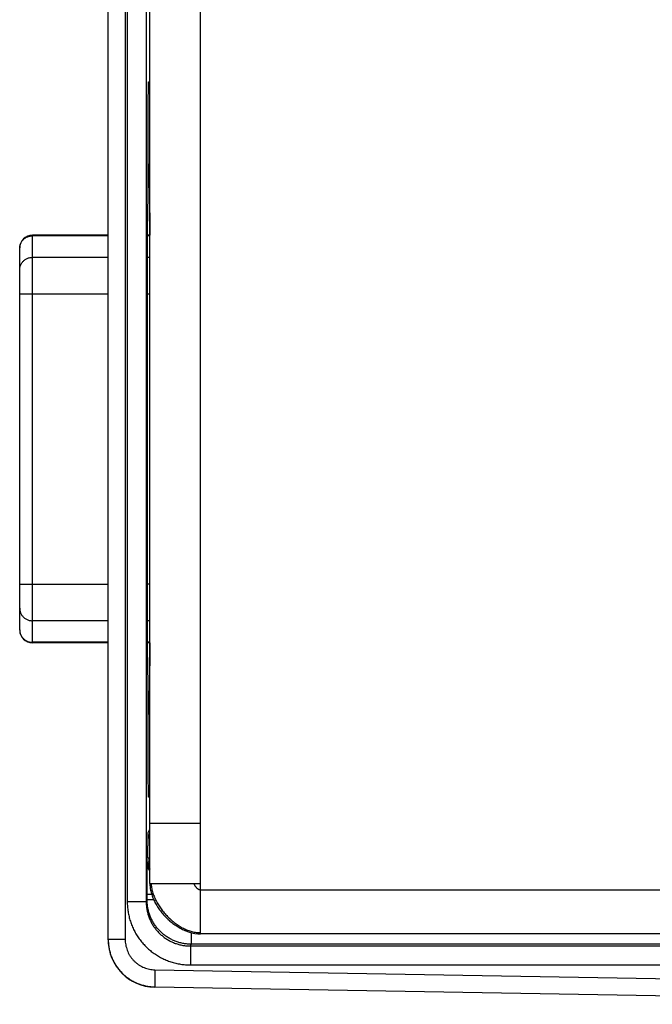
# Model space of a CAD drawing. Header units: inches. Extents: x 0.2 to 16.8, y 0.1 to 10.8.
# Tile 2 of 22: x 1.7 to 2.7, y 2.8 to 4.4. Entities that reach past the tile are written whole.
import ezdxf

# ---------------------------------------------------------------- set-up
doc = ezdxf.new("R2010")
doc.units = ezdxf.units.IN
doc.header["$LTSCALE"] = 0.935
doc.header["$MEASUREMENT"] = 0
doc.layers.get('0').update_dxf_attribs({"linetype": 'CONTINUOUS'})

msp = doc.modelspace()

# ---------------------------------------------------------------- linework, layer by layer
at = {"color": 7, "linetype": 'Continuous'}
for p, q in [((1.8846, 2.9312), (1.8846, 5.8428)), ((1.9116, 5.8422), (1.9116, 2.9317)), ((2.0306, 2.9405), (2.0306, 5.8335)), ((1.9148, 5.7825), (1.9148, 2.9914)), ((1.9448, 5.7825), (1.9448, 2.9914)), ((1.9506, 3.0205), (1.9506, 5.7535)), ((1.9506, 4.2711), (1.9482, 4.2731)), ((1.9481, 4.1158), (1.9481, 4.1716)), ((1.9506, 4.1588), (1.9481, 4.1567)), ((1.9491, 4.1576), (1.9491, 4.1409)), ((1.9491, 4.1409), (1.9481, 4.1409)), ((1.9493, 4.1279), (1.9481, 4.1279)), ((1.9493, 4.1279), (1.9493, 4.128)), ((1.9477, 4.0963), (1.948, 4.103)), ((1.7646, 3.4011), (1.7646, 4.0459)), ((1.8846, 4.0459), (1.7646, 4.0459)), ((1.8846, 4.045), (1.7646, 4.045)), ((1.9506, 4.0459), (1.9469, 4.0459)), ((1.9506, 4.045), (1.9469, 4.045)), ((1.7446, 3.4211), (1.7446, 4.0258)), ((1.8846, 4.0109), (1.7646, 4.0109)), ((1.9506, 4.0109), (1.9468, 4.0109)), ((1.9467, 3.4826), (1.9467, 3.9634)), ((1.8846, 3.9528), (1.7446, 3.9528)), ((1.9506, 3.9528), (1.9467, 3.9528)), ((1.7446, 3.4941), (1.8846, 3.4941)), ((1.9506, 3.4941), (1.9467, 3.4941)), ((1.8846, 3.436), (1.7646, 3.436)), ((1.9506, 3.436), (1.9468, 3.436)), ((1.8846, 3.402), (1.7646, 3.402)), ((1.8846, 3.4011), (1.7646, 3.4011)), ((1.9506, 3.402), (1.9469, 3.402)), ((1.9506, 3.4011), (1.9469, 3.4011)), ((1.948, 3.343), (1.9477, 3.3496)), ((1.9481, 3.2743), (1.9481, 3.3302)), ((1.9481, 3.318), (1.9493, 3.318)), ((1.9481, 3.305), (1.9491, 3.305)), ((1.9491, 3.305), (1.9491, 3.2883)), ((1.9493, 3.3179), (1.9493, 3.318)), ((1.9506, 3.2871), (1.9481, 3.2892)), ((1.9506, 3.1748), (1.9482, 3.1728)), ((1.9479, 3.1008), (1.9506, 3.106)), ((1.9506, 3.1155), (2.0306, 3.1155)), ((1.9467, 3.0529), (1.9476, 3.0547)), ((1.9476, 3.0608), (1.9476, 3.0547)), ((1.9476, 3.0608), (1.9506, 3.0608)), ((1.9476, 3.0547), (1.9506, 3.0547)), ((1.9506, 3.0205), (2.0306, 3.0205)), ((2.0306, 3.0105), (4.0046, 3.0105)), ((1.9448, 2.9914), (1.9148, 2.9914)), ((1.9448, 2.9914), (1.9462, 2.9942)), ((1.9535, 3.0029), (1.9462, 3.0029)), ((1.9462, 2.9942), (1.9462, 3.0029)), ((1.9568, 2.9942), (1.9462, 2.9942)), ((1.9116, 2.9317), (1.8846, 2.9317)), ((2.0162, 2.9424), (2.0162, 2.9242)), ((3.9256, 2.9405), (2.0306, 2.9405)), ((2.0148, 2.9214), (2.0162, 2.9242)), ((2.0148, 2.9214), (3.563, 2.9214)), ((2.0148, 2.9214), (2.0148, 2.8914)), ((3.899, 2.9242), (2.0162, 2.9242)), ((1.9587, 2.8837), (1.9583, 2.8567)), ((1.9587, 2.8837), (3.5584, 2.8558)), ((2.0148, 2.8914), (3.563, 2.8914)), ((1.9583, 2.8567), (3.5078, 2.8297)), ((1.9583, 2.8562), (1.9583, 2.8567)), ((3.5078, 2.8291), (1.9583, 2.8562))]:
    msp.add_line(p, q, dxfattribs=at)
msp.add_lwpolyline([(2.0073, 2.9454), (2.0116, 2.9438), (2.0167, 2.9423), (2.0216, 2.9412), (2.0265, 2.9406), (2.0306, 2.9405)], dxfattribs=at)
for centre, radius, start, end in [((1.7646, 4.0259), 0.02, 90, 180), ((1.7646, 3.4211), 0.02, 180, 270), ((1.9596, 2.9312), 0.075, 180, 269)]:
    msp.add_arc(centre, radius, start, end, dxfattribs=at)
for points, knots in [([(1.9481, 4.1716), (1.9481, 4.1734), (1.9481, 4.177), (1.948, 4.1826), (1.948, 4.1884), (1.948, 4.1945), (1.948, 4.2006), (1.948, 4.2069), (1.948, 4.2133), (1.948, 4.2196), (1.948, 4.2259), (1.948, 4.2322), (1.948, 4.2383), (1.948, 4.2442), (1.948, 4.25), (1.9481, 4.2554), (1.9481, 4.2606), (1.9481, 4.2654), (1.9482, 4.2699), (1.9482, 4.2739), (1.9483, 4.2775), (1.9483, 4.2807), (1.9484, 4.2833), (1.9484, 4.2854), (1.9484, 4.2872), (1.9487, 4.288), (1.9484, 4.2889), (1.9486, 4.2889), (1.9486, 4.2889)], [0, 0, 0, 0, 0.0053189, 0.0109322, 0.0167777, 0.0228123, 0.0290158, 0.0353209, 0.0416716, 0.0480526, 0.054398, 0.0606448, 0.0667787, 0.0727422, 0.0784719, 0.083951, 0.0891356, 0.0939686, 0.0984293, 0.1024899, 0.1061048, 0.1092523, 0.1119187, 0.1140736, 0.1157014, 0.1167973, 0.1173489, 0.1173767, 0.1173767, 0.1173767, 0.1173767]), ([(1.9486, 4.2889), (1.9486, 4.2889), (1.9488, 4.2889), (1.9486, 4.288), (1.9488, 4.2872), (1.9488, 4.2854), (1.9489, 4.2833), (1.9489, 4.2807), (1.949, 4.2775), (1.949, 4.2747), (1.949, 4.273), (1.949, 4.2724)], [0, 0, 0, 0, 0.00002784, 0.00057938, 0.00167534, 0.00330313, 0.005458, 0.00812442, 0.01127186, 0.01488684, 0.01655254, 0.01655254, 0.01655254, 0.01655254]), ([(1.9491, 4.1409), (1.9491, 4.1404), (1.9491, 4.1393), (1.9491, 4.1377), (1.9491, 4.1361), (1.9492, 4.1346), (1.9492, 4.1332), (1.9492, 4.132), (1.9492, 4.1309), (1.9492, 4.1299), (1.9492, 4.1292), (1.9492, 4.1285), (1.9493, 4.1283), (1.9492, 4.1279), (1.9492, 4.1279)], [0, 0, 0, 0, 0.00165447, 0.00328108, 0.00485592, 0.00635048, 0.00774215, 0.00900863, 0.01012761, 0.0110829, 0.01185752, 0.01243935, 0.01281941, 0.0129943, 0.0129943, 0.0129943, 0.0129943]), ([(1.9493, 4.128), (1.9493, 4.1282), (1.9492, 4.1286), (1.9494, 4.1285), (1.9494, 4.1285)], [0, 0, 0, 0, 0.0005119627, 0.0005147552, 0.0005147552, 0.0005147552, 0.0005147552]), ([(1.9494, 4.1285), (1.9494, 4.1284), (1.9494, 4.1282), (1.9495, 4.1281), (1.9495, 4.128)], [0, 0, 0, 0, 0.0002120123, 0.0005528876, 0.0005528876, 0.0005528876, 0.0005528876]), ([(1.948, 4.103), (1.948, 4.1031), (1.948, 4.1034), (1.948, 4.104), (1.948, 4.1048), (1.9481, 4.1057), (1.9481, 4.1068), (1.9481, 4.1081), (1.9481, 4.1095), (1.9481, 4.1109), (1.9481, 4.1125), (1.9481, 4.1141), (1.9481, 4.1152), (1.9481, 4.1158)], [0, 0, 0, 0, 0.0003886, 0.00097861, 0.00175584, 0.00271293, 0.00383378, 0.00509368, 0.00648316, 0.00797306, 0.00953627, 0.01115899, 0.01280321, 0.01280321, 0.01280321, 0.01280321]), ([(1.9495, 4.128), (1.9495, 4.1278), (1.9495, 4.127), (1.9496, 4.1256), (1.9497, 4.1233), (1.9498, 4.1203), (1.9499, 4.1167), (1.9499, 4.1125), (1.95, 4.1076), (1.9501, 4.1021), (1.9501, 4.0961), (1.9502, 4.0896), (1.9503, 4.0825), (1.9503, 4.075), (1.9504, 4.067), (1.9504, 4.0587), (1.9504, 4.0516), (1.9504, 4.0473), (1.9505, 4.0459)], [0, 0, 0, 0, 0.0005645, 0.00216083, 0.00444342, 0.00740292, 0.01102084, 0.0152828, 0.02016116, 0.0256373, 0.0316749, 0.03825143, 0.04532304, 0.05286334, 0.0608223, 0.06916951, 0.07785078, 0.0821165, 0.0821165, 0.0821165, 0.0821165]), ([(1.9467, 3.9634), (1.9467, 3.9667), (1.9467, 3.9732), (1.9467, 3.9831), (1.9467, 3.9928), (1.9467, 4.0024), (1.9468, 4.0118), (1.9468, 4.0209), (1.9468, 4.0297), (1.9469, 4.0381), (1.9469, 4.0461), (1.947, 4.0537), (1.9471, 4.0608), (1.9471, 4.0674), (1.9472, 4.0734), (1.9473, 4.0788), (1.9473, 4.0836), (1.9474, 4.0877), (1.9475, 4.0912), (1.9476, 4.094), (1.9476, 4.0956), (1.9477, 4.0963)], [0, 0, 0, 0, 0.009906, 0.0197742, 0.0295245, 0.0391073, 0.0484972, 0.0576188, 0.0664165, 0.0748732, 0.0829234, 0.0905118, 0.0976257, 0.1042136, 0.1102267, 0.1156539, 0.1204597, 0.1246068, 0.1280855, 0.1308761, 0.1329565, 0.1329565, 0.1329565, 0.1329565]), ([(1.7446, 4.0259), (1.7446, 4.0264), (1.7447, 4.0278), (1.7451, 4.03), (1.7458, 4.0323), (1.7468, 4.0344), (1.7481, 4.0365), (1.7496, 4.0384), (1.7513, 4.04), (1.7532, 4.0415), (1.7553, 4.0427), (1.7575, 4.0437), (1.7598, 4.0444), (1.7622, 4.0449), (1.7638, 4.045), (1.7646, 4.045)], [0, 0, 0, 0, 0.00178829, 0.00416794, 0.00654965, 0.00893432, 0.01132265, 0.01371512, 0.01611198, 0.01851323, 0.02091861, 0.02332761, 0.02573952, 0.02815348, 0.03056848, 0.03056848, 0.03056848, 0.03056848]), ([(1.7446, 3.9912), (1.7446, 3.992), (1.7447, 3.9936), (1.7451, 3.996), (1.7458, 3.9982), (1.7468, 4.0004), (1.7481, 4.0024), (1.7496, 4.0043), (1.7513, 4.006), (1.7532, 4.0075), (1.7553, 4.0087), (1.7575, 4.0097), (1.7598, 4.0104), (1.7622, 4.0108), (1.7638, 4.0109), (1.7646, 4.0109)], [0, 0, 0, 0, 0.00237858, 0.00475823, 0.00713995, 0.00952462, 0.01191294, 0.01430541, 0.01670228, 0.01910353, 0.0215089, 0.0239179, 0.02632982, 0.02874377, 0.03115878, 0.03115878, 0.03115878, 0.03115878]), ([(1.9477, 3.3496), (1.9476, 3.3503), (1.9476, 3.3519), (1.9475, 3.3547), (1.9474, 3.3582), (1.9473, 3.3623), (1.9473, 3.3671), (1.9472, 3.3725), (1.9471, 3.3785), (1.9471, 3.3851), (1.947, 3.3922), (1.9469, 3.3998), (1.9469, 3.4078), (1.9468, 3.4163), (1.9468, 3.425), (1.9468, 3.4341), (1.9467, 3.4435), (1.9467, 3.4531), (1.9467, 3.4628), (1.9467, 3.4727), (1.9467, 3.4793), (1.9467, 3.4826)], [0, 0, 0, 0, 0.0020804, 0.0048709, 0.0083497, 0.0124968, 0.0173025, 0.0227297, 0.0287428, 0.0353307, 0.0424447, 0.0500331, 0.0580833, 0.06654, 0.0753377, 0.0844592, 0.0938491, 0.103432, 0.1131823, 0.1230504, 0.1329565, 0.1329565, 0.1329565, 0.1329565]), ([(1.7446, 3.4557), (1.7446, 3.4549), (1.7447, 3.4533), (1.7451, 3.451), (1.7458, 3.4487), (1.7468, 3.4465), (1.7481, 3.4445), (1.7496, 3.4426), (1.7513, 3.4409), (1.7532, 3.4394), (1.7553, 3.4382), (1.7575, 3.4372), (1.7598, 3.4365), (1.7622, 3.4361), (1.7638, 3.436), (1.7646, 3.436)], [0, 0, 0, 0, 0.00237858, 0.00475823, 0.00713995, 0.00952462, 0.01191294, 0.01430541, 0.01670228, 0.01910353, 0.0215089, 0.0239179, 0.02632982, 0.02874377, 0.03115878, 0.03115878, 0.03115878, 0.03115878]), ([(1.7446, 3.4211), (1.7446, 3.4205), (1.7447, 3.4191), (1.7451, 3.4169), (1.7458, 3.4146), (1.7468, 3.4125), (1.7481, 3.4104), (1.7496, 3.4086), (1.7513, 3.4069), (1.7532, 3.4054), (1.7553, 3.4042), (1.7575, 3.4032), (1.7598, 3.4025), (1.7622, 3.4021), (1.7638, 3.402), (1.7646, 3.402)], [0, 0, 0, 0, 0.00178829, 0.00416793, 0.00654965, 0.00893432, 0.01132265, 0.01371512, 0.01611198, 0.01851323, 0.02091861, 0.0233276, 0.02573952, 0.02815348, 0.03056848, 0.03056848, 0.03056848, 0.03056848]), ([(1.9505, 3.4011), (1.9505, 3.3993), (1.9504, 3.3947), (1.9504, 3.3872), (1.9504, 3.3789), (1.9503, 3.3709), (1.9503, 3.3634), (1.9502, 3.3564), (1.9501, 3.3498), (1.9501, 3.3438), (1.95, 3.3383), (1.9499, 3.3334), (1.9499, 3.3292), (1.9498, 3.3256), (1.9497, 3.3226), (1.9496, 3.3203), (1.9495, 3.3188), (1.9495, 3.3179), (1.9494, 3.3176)], [0, 0, 0, 0, 0.00526573, 0.013947, 0.02229421, 0.03025317, 0.03779347, 0.04486508, 0.05144161, 0.05747921, 0.06295535, 0.06783371, 0.07209567, 0.0757136, 0.07867309, 0.08095568, 0.08255201, 0.08345356, 0.08345356, 0.08345356, 0.08345356]), ([(1.9481, 3.3302), (1.9481, 3.3307), (1.9481, 3.3318), (1.9481, 3.3334), (1.9481, 3.335), (1.9481, 3.3364), (1.9481, 3.3378), (1.9481, 3.3391), (1.9481, 3.3402), (1.948, 3.3411), (1.948, 3.3419), (1.948, 3.3425), (1.948, 3.3428), (1.948, 3.343)], [0, 0, 0, 0, 0.00164422, 0.00326694, 0.00483015, 0.00632005, 0.00770953, 0.00896943, 0.01009028, 0.01104737, 0.0118246, 0.01241461, 0.01280321, 0.01280321, 0.01280321, 0.01280321]), ([(1.9492, 3.318), (1.9492, 3.318), (1.9493, 3.3176), (1.9492, 3.3174), (1.9492, 3.3167), (1.9492, 3.316), (1.9492, 3.315), (1.9492, 3.3139), (1.9492, 3.3127), (1.9492, 3.3113), (1.9491, 3.3098), (1.9491, 3.3082), (1.9491, 3.3066), (1.9491, 3.3055), (1.9491, 3.305)], [0, 0, 0, 0, 0.00017488, 0.00055494, 0.00113678, 0.00191139, 0.00286668, 0.00398567, 0.00525215, 0.00664381, 0.00813838, 0.00971321, 0.01133982, 0.0129943, 0.0129943, 0.0129943, 0.0129943]), ([(1.9494, 3.3174), (1.9494, 3.3174), (1.9492, 3.3173), (1.9493, 3.3178), (1.9493, 3.3179)], [0, 0, 0, 0, 0.0000027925, 0.0005147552, 0.0005147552, 0.0005147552, 0.0005147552]), ([(1.9486, 3.157), (1.9486, 3.157), (1.9484, 3.157), (1.9487, 3.1579), (1.9484, 3.1587), (1.9484, 3.1605), (1.9484, 3.1626), (1.9483, 3.1652), (1.9483, 3.1684), (1.9482, 3.172), (1.9482, 3.176), (1.9481, 3.1805), (1.9481, 3.1853), (1.9481, 3.1905), (1.948, 3.1959), (1.948, 3.2017), (1.948, 3.2076), (1.948, 3.2137), (1.948, 3.22), (1.948, 3.2263), (1.948, 3.2326), (1.948, 3.239), (1.948, 3.2453), (1.948, 3.2515), (1.948, 3.2575), (1.948, 3.2633), (1.9481, 3.2689), (1.9481, 3.2726), (1.9481, 3.2743)], [0, 0, 0, 0, 0.0000278, 0.0005794, 0.0016753, 0.0033031, 0.005458, 0.0081244, 0.0112719, 0.0148868, 0.0189474, 0.0234081, 0.0282411, 0.0334257, 0.0389048, 0.0446345, 0.050598, 0.0567319, 0.0629787, 0.0693241, 0.0757051, 0.0820558, 0.0883609, 0.0945645, 0.1005991, 0.1064445, 0.1120578, 0.1173767, 0.1173767, 0.1173767, 0.1173767]), ([(1.949, 3.1735), (1.949, 3.173), (1.949, 3.1712), (1.949, 3.1684), (1.9489, 3.1652), (1.9489, 3.1626), (1.9488, 3.1605), (1.9488, 3.1587), (1.9486, 3.1579), (1.9488, 3.157), (1.9486, 3.157), (1.9486, 3.157)], [0, 0, 0, 0, 0.00166569, 0.00528068, 0.00842811, 0.01109454, 0.0132494, 0.0148772, 0.01597316, 0.0165247, 0.01655254, 0.01655254, 0.01655254, 0.01655254]), ([(1.9476, 3.0608), (1.9476, 3.0621), (1.9476, 3.0647), (1.9476, 3.0685), (1.9476, 3.0722), (1.9476, 3.0759), (1.9476, 3.0794), (1.9477, 3.0827), (1.9477, 3.0859), (1.9477, 3.0887), (1.9477, 3.0914), (1.9478, 3.0937), (1.9478, 3.0957), (1.9478, 3.0974), (1.9479, 3.0988), (1.9479, 3.0998), (1.9479, 3.1004), (1.9479, 3.1007), (1.9479, 3.1008)], [0, 0, 0, 0, 0.00385699, 0.00769724, 0.01147251, 0.01513664, 0.01865478, 0.02199842, 0.0251353, 0.02803462, 0.03066951, 0.03301608, 0.03505066, 0.03675449, 0.03811316, 0.0391132, 0.03974278, 0.03999893, 0.03999893, 0.03999893, 0.03999893]), ([(1.9505, 3.091), (1.9503, 3.0913), (1.9498, 3.0924), (1.949, 3.0942), (1.9484, 3.0963), (1.948, 3.0986), (1.9479, 3.1), (1.9479, 3.1008)], [0, 0, 0, 0, 0.00131735, 0.00355977, 0.00580215, 0.00804447, 0.01028675, 0.01028675, 0.01028675, 0.01028675]), ([(1.9476, 3.0547), (1.9476, 3.0538), (1.9477, 3.0519), (1.9482, 3.0492), (1.949, 3.0465), (1.9498, 3.0444), (1.9504, 3.0433), (1.9505, 3.043)], [0, 0, 0, 0, 0.00280324, 0.00560623, 0.00840912, 0.01121204, 0.01221472, 0.01221472, 0.01221472, 0.01221472]), ([(1.9462, 3.0029), (1.9462, 3.0044), (1.9462, 3.0074), (1.9463, 3.0119), (1.9463, 3.0164), (1.9463, 3.0207), (1.9463, 3.0249), (1.9463, 3.0289), (1.9463, 3.0326), (1.9464, 3.0362), (1.9464, 3.0394), (1.9464, 3.0424), (1.9464, 3.045), (1.9465, 3.0473), (1.9465, 3.0491), (1.9466, 3.0507), (1.9466, 3.0518), (1.9466, 3.0525), (1.9466, 3.0528), (1.9467, 3.0529)], [0, 0, 0, 0, 0.00453256, 0.00905362, 0.01351276, 0.01785995, 0.02205109, 0.02605459, 0.02984221, 0.0333819, 0.03664294, 0.03959737, 0.04221925, 0.04448845, 0.04638732, 0.04790044, 0.04901168, 0.04971127, 0.04999872, 0.04999872, 0.04999872, 0.04999872]), ([(1.9506, 3.0395), (1.9505, 3.0395), (1.95, 3.0403), (1.9491, 3.042), (1.948, 3.0446), (1.9473, 3.0473), (1.9468, 3.0501), (1.9467, 3.0519), (1.9467, 3.0529)], [0, 0, 0, 0, 0.00010483, 0.00290792, 0.00571094, 0.0085139, 0.01131681, 0.01411966, 0.01411966, 0.01411966, 0.01411966]), ([(1.9506, 3.0205), (1.9506, 3.0193), (1.9507, 3.0169), (1.951, 3.0133), (1.9516, 3.0098), (1.9524, 3.0062), (1.9535, 3.0026), (1.9547, 2.9991), (1.9561, 2.9956), (1.9578, 2.9921), (1.9596, 2.9886), (1.9615, 2.9852), (1.9637, 2.9819), (1.966, 2.9786), (1.9684, 2.9754), (1.971, 2.9723), (1.9736, 2.9693), (1.9765, 2.9664), (1.9794, 2.9635), (1.9824, 2.9608), (1.9855, 2.9583), (1.9887, 2.9558), (1.992, 2.9536), (1.9953, 2.9514), (1.9987, 2.9495), (2.0022, 2.9477), (2.0051, 2.9463), (2.0068, 2.9456), (2.0073, 2.9454)], [0, 0, 0, 0, 0.00353686, 0.0071099, 0.01072482, 0.01438541, 0.01809371, 0.02185028, 0.02565433, 0.02950396, 0.03339627, 0.03732755, 0.0412934, 0.04528887, 0.04930854, 0.05334666, 0.05739723, 0.06145405, 0.06551087, 0.06956144, 0.07359956, 0.07761923, 0.0816147, 0.08558055, 0.08951183, 0.09340414, 0.09725377, 0.09897824, 0.09897824, 0.09897824, 0.09897824]), ([(1.9526, 3.0205), (1.9527, 3.0193), (1.9528, 3.0171), (1.9533, 3.0137), (1.9539, 3.0103), (1.9548, 3.0069), (1.9559, 3.0035), (1.9572, 3.0001), (1.9586, 2.9967), (1.9603, 2.9933), (1.9621, 2.9899), (1.9641, 2.9866), (1.9662, 2.9833), (1.9684, 2.9801), (1.9708, 2.9769), (1.9734, 2.9739), (1.976, 2.9709), (1.9787, 2.968), (1.9816, 2.9652), (1.9845, 2.9625), (1.9876, 2.96), (1.9907, 2.9576), (1.9938, 2.9553), (1.997, 2.9532), (2.0003, 2.9512), (2.0036, 2.9494), (2.007, 2.9478), (2.0103, 2.9464), (2.0137, 2.9452), (2.0171, 2.9442), (2.0205, 2.9435), (2.0239, 2.9429), (2.0272, 2.9426), (2.0295, 2.9426), (2.0306, 2.9426)], [0, 0, 0, 0, 0.0033364, 0.0067333, 0.0101939, 0.0137198, 0.0173104, 0.0209639, 0.0246774, 0.0284465, 0.0322664, 0.0361312, 0.0400348, 0.0439705, 0.047931, 0.0519092, 0.0558976, 0.0598885, 0.0638745, 0.0678481, 0.071802, 0.0757293, 0.0796232, 0.0834775, 0.0872867, 0.0910458, 0.0947508, 0.0983986, 0.1019876, 0.1055172, 0.108989, 0.1124062, 0.1157743, 0.1191012, 0.1191012, 0.1191012, 0.1191012]), ([(2.0201, 3.0205), (2.0202, 3.0202), (2.0204, 3.0196), (2.0208, 3.0188), (2.0212, 3.0179), (2.0217, 3.0171), (2.0222, 3.0162), (2.0228, 3.0154), (2.0234, 3.0146), (2.0241, 3.0139), (2.0248, 3.0131), (2.0256, 3.0125), (2.0264, 3.0119), (2.0272, 3.0114), (2.028, 3.011), (2.0289, 3.0107), (2.0296, 3.0105), (2.0301, 3.0105), (2.0304, 3.0105), (2.0306, 3.0105)], [0, 0, 0, 0, 0.00085793, 0.00176536, 0.00271422, 0.00369594, 0.00470173, 0.00572275, 0.00675033, 0.00777614, 0.0087924, 0.00979208, 0.0107693, 0.01171968, 0.01264092, 0.0135335, 0.01440154, 0.01482915, 0.01525426, 0.01525426, 0.01525426, 0.01525426]), ([(1.9148, 2.9914), (1.9148, 2.9888), (1.915, 2.9836), (1.9159, 2.9758), (1.9175, 2.968), (1.9196, 2.9605), (1.9223, 2.9531), (1.9256, 2.9459), (1.9295, 2.9391), (1.9338, 2.9325), (1.9387, 2.9264), (1.944, 2.9206), (1.9498, 2.9152), (1.956, 2.9104), (1.9625, 2.906), (1.9694, 2.9022), (1.9765, 2.8989), (1.9839, 2.8961), (1.9915, 2.894), (1.9992, 2.8925), (2.007, 2.8916), (2.0122, 2.8914), (2.0148, 2.8914)], [0, 0, 0, 0, 0.0077966, 0.015635, 0.0234996, 0.0313743, 0.0392433, 0.0471006, 0.0549528, 0.0628069, 0.0706641, 0.0785229, 0.0863815, 0.0942383, 0.1020917, 0.109943, 0.1177989, 0.1256662, 0.1335389, 0.1414011, 0.1492369, 0.157031, 0.157031, 0.157031, 0.157031]), ([(1.9448, 2.9914), (1.9448, 2.9893), (1.945, 2.9853), (1.9458, 2.9792), (1.9471, 2.9732), (1.949, 2.9674), (1.9513, 2.9617), (1.9541, 2.9563), (1.9574, 2.9512), (1.9611, 2.9463), (1.9653, 2.9418), (1.9698, 2.9377), (1.9746, 2.9339), (1.9798, 2.9307), (1.9852, 2.9278), (1.9908, 2.9255), (1.9967, 2.9237), (2.0026, 2.9223), (2.0087, 2.9215), (2.0128, 2.9214), (2.0148, 2.9214)], [0, 0, 0, 0, 0.0061093, 0.0122181, 0.0183265, 0.0244346, 0.0305423, 0.0366494, 0.0427562, 0.0488625, 0.0549686, 0.0610744, 0.06718, 0.0732855, 0.0793909, 0.0854964, 0.091602, 0.0977076, 0.1038135, 0.1099197, 0.1099197, 0.1099197, 0.1099197]), ([(2.0162, 2.9242), (2.0142, 2.9242), (2.0101, 2.9244), (2.0041, 2.9252), (1.9981, 2.9265), (1.9923, 2.9283), (1.9866, 2.9307), (1.9812, 2.9335), (1.976, 2.9368), (1.9712, 2.9405), (1.9667, 2.9446), (1.9626, 2.9491), (1.9589, 2.954), (1.9556, 2.9591), (1.9527, 2.9646), (1.9504, 2.9702), (1.9486, 2.976), (1.9472, 2.982), (1.9464, 2.9881), (1.9462, 2.9922), (1.9462, 2.9942)], [0, 0, 0, 0, 0.0061084, 0.0122191, 0.0183286, 0.0244357, 0.0305394, 0.0366392, 0.0427357, 0.0488302, 0.0549247, 0.0610222, 0.0671254, 0.073234, 0.0793457, 0.0854585, 0.0915718, 0.0976854, 0.1037992, 0.1099117, 0.1099117, 0.1099117, 0.1099117]), ([(1.8846, 2.9312), (1.8846, 2.9292), (1.8848, 2.9251), (1.8856, 2.9188), (1.887, 2.9125), (1.8889, 2.9063), (1.8914, 2.9003), (1.8943, 2.8945), (1.8978, 2.8891), (1.9017, 2.8839), (1.906, 2.8791), (1.9107, 2.8747), (1.9158, 2.8707), (1.9212, 2.8671), (1.9269, 2.8641), (1.9329, 2.8615), (1.9391, 2.8595), (1.9454, 2.858), (1.9518, 2.857), (1.9561, 2.8568), (1.9583, 2.8567)], [0, 0, 0, 0, 0.0059213, 0.0123963, 0.0188697, 0.0253407, 0.0318083, 0.0382722, 0.0447329, 0.0511915, 0.05765, 0.0641114, 0.0705785, 0.0770512, 0.0835271, 0.0900041, 0.0964817, 0.1029596, 0.1094376, 0.1159139, 0.1159139, 0.1159139, 0.1159139]), ([(1.9116, 2.9317), (1.9116, 2.9303), (1.9117, 2.9274), (1.9123, 2.923), (1.9133, 2.9188), (1.9147, 2.9146), (1.9164, 2.9105), (1.9185, 2.9067), (1.921, 2.903), (1.9238, 2.8996), (1.9269, 2.8965), (1.9302, 2.8936), (1.9338, 2.8911), (1.9376, 2.8889), (1.9416, 2.8871), (1.9458, 2.8857), (1.9501, 2.8846), (1.9544, 2.8839), (1.9573, 2.8837), (1.9587, 2.8837)], [0, 0, 0, 0, 0.00432807, 0.00869272, 0.01308099, 0.01748109, 0.0218813, 0.0262746, 0.03066535, 0.03505917, 0.03945555, 0.04385011, 0.04824235, 0.05263815, 0.05704194, 0.06144602, 0.06583797, 0.07020544, 0.07453563, 0.07453563, 0.07453563, 0.07453563])]:
    msp.add_open_spline(points, degree=3, knots=knots, dxfattribs=at)
for points in [[(1.7446, 4.0253), (1.7446, 4.0255), (1.7446, 4.0257), (1.7446, 4.0259)], [(1.7446, 3.4217), (1.7446, 3.4215), (1.7446, 3.4214), (1.7446, 3.4213)], [(1.7446, 3.4213), (1.7446, 3.4212), (1.7446, 3.4211), (1.7446, 3.4211)], [(1.9494, 3.3176), (1.9494, 3.3176), (1.9494, 3.3175), (1.9494, 3.3174)], [(1.8846, 2.9317), (1.8846, 2.9315), (1.8846, 2.9313), (1.8846, 2.9312)]]:
    msp.add_open_spline(points, degree=3, dxfattribs=at)

doc.saveas('drawing.dxf')
